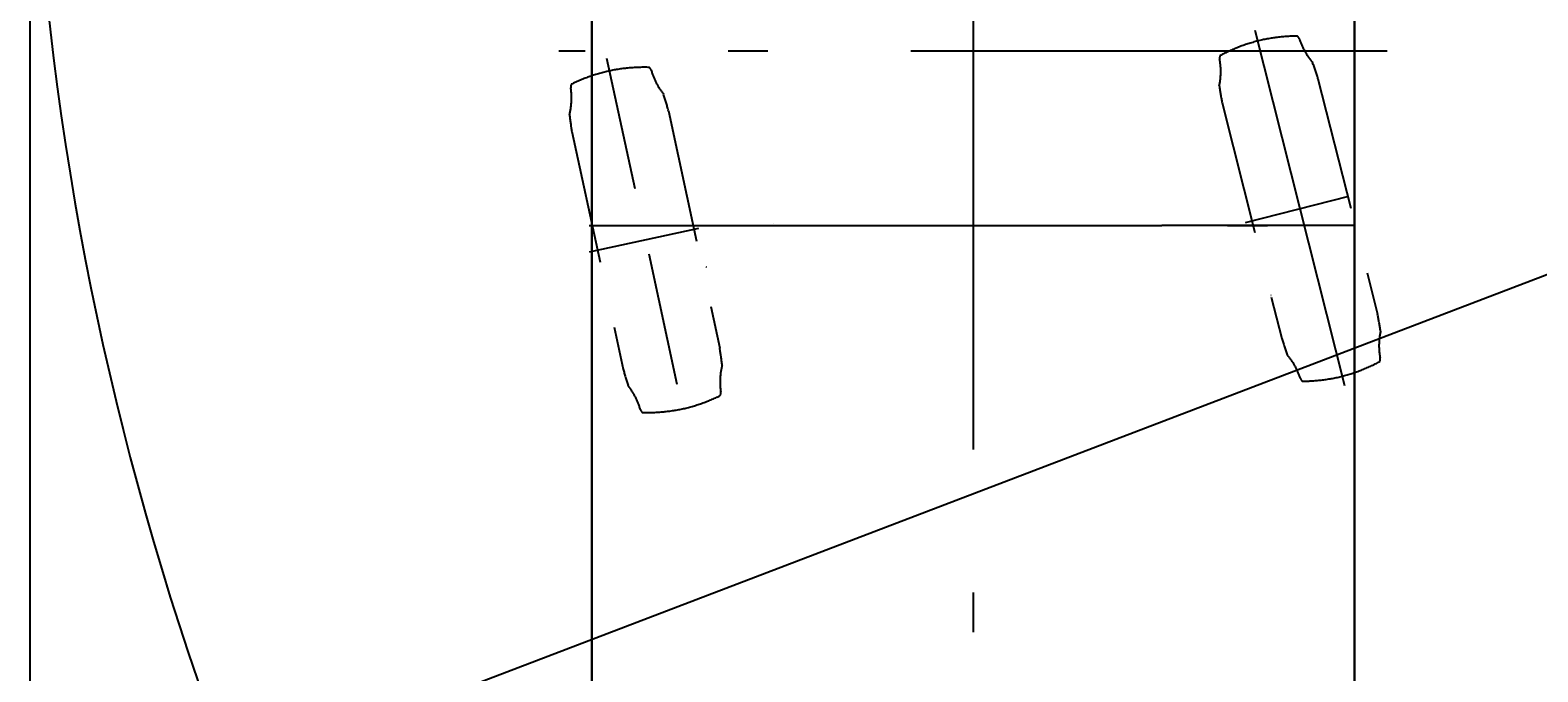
# Model space of a CAD drawing. Extents: x 7980 to 65280, y 12028 to 40493.
# Tile 5 of 17: x 7980 to 13912, y 23195 to 25718. Entities that reach past the tile are written whole.
import ezdxf
from ezdxf.enums import TextEntityAlignment as Align

# ---------------------------------------------------------------- set-up
doc = ezdxf.new("R2010")
doc.units = 0
doc.header["$LTSCALE"] = 62.5
doc.linetypes.add('CENTER', pattern=[50.5, 30, -9, 2.5, -9])
doc.linetypes.add('HIDDEN', pattern=[12.6, 8.4, -4.2])
for name, color, linetype in [('10', 7, 'CONTINUOUS'), ('11', 7, 'CONTINUOUS'), ('3', 214, 'CONTINUOUS')]:
    doc.layers.add(name, color=color, linetype=linetype)
doc.styles.get("Standard").update_dxf_attribs({"font": 'txt', "bigfont": 'bigfont'})
doc.dimstyles.get("Standard").update_dxf_attribs({"dimtxt": 0.18, "dimasz": 0.18, "dimexe": 0.18, "dimexo": 0.0625, "dimgap": 0.09, "dimtad": 0, "dimtih": 1, "dimtoh": 1, "dimdec": 4, "dimzin": 0, "dimtxsty": 'STANDARD', "dimcen": 0.09, "dimazin": 3, "dimtfac": 1, "dimtdec": 4, "dimtofl": 0, "dimtmove": 0, "dimatfit": 3, "dimtolj": 1, "dimtzin": 0})

# ---------------------------------------------------------------- blocks, each defined once
blk = doc.blocks.new('*G0')
at = {"layer": '11', "color": 7, "linetype": 'CENTER'}
blk.add_line((11690, 38569.4), (11690, 19529.4), dxfattribs=at)
at = {"layer": '11', "color": 7, "linetype": 'CONTINUOUS'}
for p, q in [((10190, 36115.4), (10190, 20155.4)), ((10190, 20125.4), (10190, 36115.4)), ((13190, 20125.4), (13190, 36115.4)), ((13190, 36115.4), (13190, 20125.4))]:
    blk.add_line(p, q, dxfattribs=at)
blk = doc.blocks.new('*D26')
at = {"layer": '3', "color": 214, "linetype": 'CONTINUOUS'}
for p, q in [((19844.5, 27006.7), (8775.8, 22782)), ((8775.8, 22782), (9282.1, 23148.4)), ((8775.8, 22782), (9397.5, 22846.2))]:
    blk.add_line(p, q, dxfattribs=at)
at = {"layer": '3', "color": 214, "linetype": 'CONTINUOUS', "width": 0.5}
blk.add_text('4', height=625, rotation=20.89077, dxfattribs=at).set_placement((16557.4, 25752.1), align=Align.BOTTOM_LEFT)

msp = doc.modelspace()

# ---------------------------------------------------------------- linework, layer by layer
at = {"layer": '10', "color": 7, "linetype": 'CONTINUOUS'}
msp.add_arc((20090, 27100.44528), 12110.35198, 180, -145.296764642, dxfattribs=at)
at = {"layer": '11', "color": 7, "linetype": 'CENTER'}
for p, q in [((11690, 38569.37704), (11690, 19529.37704)), ((13319.82407, 25635.44589), (10060.17593, 25635.44589)), ((10178.92365, 24950.44528), (10614.51019, 24950.44528)), ((10254.07013, 24950.44528), (13126.52039, 24950.44528)), ((10614.51019, 24950.44528), (12433.04657, 24950.44528)), ((12757.48962, 24950.44528), (12433.04657, 24950.44528)), ((13193.07693, 24950.44528), (12757.48962, 24950.44528))]:
    msp.add_line(p, q, dxfattribs=at)
at = {"layer": '11', "color": 7, "linetype": 'CONTINUOUS'}
for p, q in [((10190, 36115.44467), (10190, 20155.44307)), ((10190, 20125.44528), (10190, 36115.44467)), ((13190, 20125.44528), (13190, 36115.44467)), ((13190, 36115.44467), (13190, 20125.44528)), ((12798.21483, 25718.18446), (13151.90696, 24320.49351)), ((12862.43042, 24674.75558), (12861.90018, 24674.34359))]:
    msp.add_line(p, q, dxfattribs=at)
at = {"layer": '11', "color": 7, "linetype": 'HIDDEN'}
for p, q in [((10247.44934, 25608.72164), (10556.7244, 24178.2651)), ((13046.97632, 25527.59677), (13281.46957, 24600.88778)), ((10491.08948, 25401.73922), (10693.0983, 24467.41)), ((12670.06058, 25432.22323), (12904.55383, 24505.51425)), ((10111.07468, 25319.57675), (10313.0835, 24385.24752)), ((12762.28851, 24962.53329), (13168.41034, 25065.30429)), ((10609.29245, 24938.29318), (10179.6492, 24845.40072))]:
    msp.add_line(p, q, dxfattribs=at)
for centre, radius, start, end in [((12970.03464, 25019.16781), 676.07806, 90.3552399, 103.8091278), ((12951.32584, 25676.58969), 23.62747, 18.0177231, 52.0861816), ((12979.65378, 25021.38339), 676.29402, 104.5943451, 118.0439758), ((13232.74673, 25768.12106), 272.30375, -161.9850464, -139.4901733), ((10396.46744, 24896.02023), 676.36133, 88.3572998, 101.8055878), ((10400.72083, 25553.99447), 23.59974, 15.9938889, 50.1052704), ((12392.27814, 25555.44406), 272.2754, -12.1111526, 10.3857803), ((12683.32199, 25608.77963), 23.61376, 156.3031158, -169.6043701), ((12011.64764, 25217.14144), 1080.87225, 16.6901321, 20.2471313), ((10406.10413, 24898.28158), 676.18751, 102.5931091, 116.0448456), ((10685.12177, 25635.62899), 272.28553, -163.9845581, -141.4883118), ((9837.75696, 25452.41976), 272.28068, -14.1116028, 8.3852844), ((10130.51056, 25495.55941), 23.63475, 154.3142242, -171.6231384), ((9445.42297, 25127.56625), 1081.01082, 14.6901245, 18.2467804), ((13729.14413, 25651.68734), 1081.58095, -171.8495178, -168.2948608), ((11176.64627, 25501.8735), 1081.05046, -173.8503723, -170.2940063), ((12223.61664, 24381.63729), 1080.32373, 8.1484146, 11.7073669), ((13939.17679, 24815.73153), 1080.13593, -163.3113403, -159.7519226), ((13559.27261, 24477.66085), 272.30438, 167.8894958, -169.6159668), ((9627.95242, 24285.18038), 1080.62834, 6.1484451, 9.7063675), ((12718.77579, 24264.9869), 272.30302, 18.0150223, 40.5099335), ((11358.60046, 24659.37777), 1080.84648, -165.309906, -161.7528687), ((10966.41373, 24334.56698), 272.26958, 165.8878021, -171.6150208), ((12971.95114, 25011.514), 676.06633, -75.4079227, -61.9537392), ((13268.17078, 24424.33139), 23.64223, -23.6746979, 10.3756561), ((13000.2005, 24356.52133), 23.6311, -161.9851379, -127.9180298), ((12981.51382, 25013.72958), 675.86732, -89.6469159, -76.188755), ((10119.06113, 24151.3608), 272.28322, 16.0149231, 38.5113068), ((10398.18939, 24888.4244), 675.88624, -77.4108505, -63.9531784), ((10673.67691, 24291.42733), 23.62862, -25.6847305, 8.3860474), ((10403.48267, 24233.00448), 23.6228, -163.9990234, -129.9154663), ((10407.75131, 24890.55453), 675.94751, -91.6468201, -78.1902771)]:
    msp.add_arc(centre, radius, start, end, dxfattribs=at)
at = {"layer": '11', "color": 7, "linetype": 'CONTINUOUS'}
for centre, radius, start, end in [((10611.24023, 24894.47299), 299.99999, 12.0227127, 12.0691833), ((10640.39749, 24790.95736), 3.01377, -123.1317444, -90.0008545)]:
    msp.add_arc(centre, radius, start, end, dxfattribs=at)
at = {"layer": '3', "color": 214, "linetype": 'CONTINUOUS'}
msp.add_line((7979.64802, 18463.35528), (7979.64802, 40493.35528), dxfattribs=at)

# ---------------------------------------------------------------- block references
at = {"layer": '11', "color": 7, "linetype": 'CONTINUOUS'}
msp.add_blockref('*G0', (0, 0), dxfattribs=at)

# ---------------------------------------------------------------- dimensions: what is measured, and where the dimension line sits
at = {"layer": '3', "color": 214, "linetype": 'CONTINUOUS'}
dim = msp.add_radius_dim(center=(19844.48369, 27006.73704), mpoint=(8775.75899, 22782.04565), text='4', dimstyle='Standard', dxfattribs=at)
dim.commit()
dim.dimension.update_dxf_attribs({"geometry": '*D26', "text_midpoint": (16591.92633, 26099.7953)})

doc.saveas('drawing.dxf')
